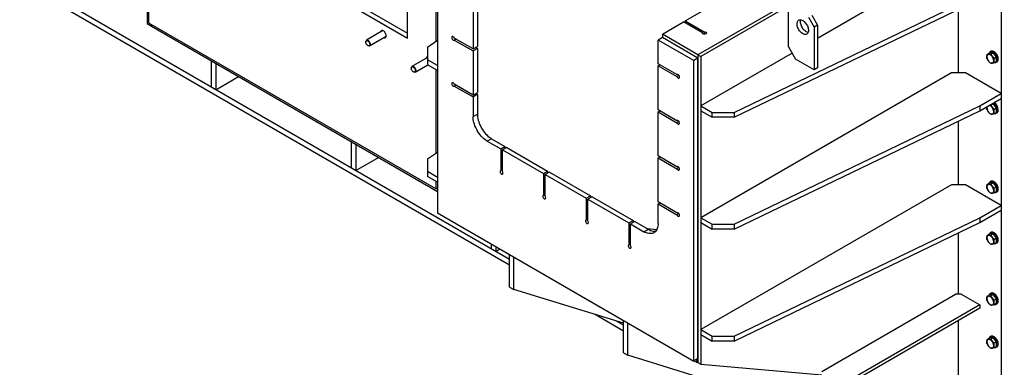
# Model space of a CAD drawing. Header units: millimetres. Extents: x 0 to 25230, y 0 to 17820.
# Tile 124 of 244: x 15580 to 18025, y 7881 to 8743. Entities that reach past the tile are written whole.
import ezdxf

# ---------------------------------------------------------------- set-up
doc = ezdxf.new("R2010")
doc.units = ezdxf.units.MM
doc.linetypes.add('SLD-Sólida', pattern=[0])
doc.layers.add('ATENÇÃO', color=1, linetype='SLD-Sólida')
doc.layers.add('REFERÊNCIAS', color=9, linetype='SLD-Sólida')
doc.styles.get("Standard").update_dxf_attribs({"font": 'CALIBRI.TTF'})
doc.dimstyles.new('SLDDIMSTYLE0', dxfattribs={"dimtxt": 0.18, "dimasz": 52.5, "dimexe": 0, "dimexo": 0.0625, "dimgap": 0, "dimtad": 0, "dimtih": 1, "dimtoh": 1, "dimdec": 0, "dimrnd": 1e-09, "dimzin": 0, "dimdsep": 46, "dimtxsty": 'Standard', "dimblk1": 'NONE', "dimblk2": 'NONE', "dimsah": 1, "dimcen": 0.09, "dimadec": 0, "dimazin": 0, "dimtfac": 52.5, "dimtdec": 0, "dimtofl": 0, "dimtmove": 0, "dimatfit": 3, "dimldrblk": 'NONE', "dimfxl": 0, "dimfrac": 2, "dimtolj": 1, "dimtzin": 0, "dimarcsym": 0})

# ---------------------------------------------------------------- blocks, each defined once
blk = doc.blocks.new('_None')

msp = doc.modelspace()

# ---------------------------------------------------------------- linework, layer by layer
at = {"layer": 'REFERÊNCIAS', "linetype": 'SLD-Sólida', "lineweight": 25, "ltscale": 30}
for p, q in [((16543.2, 8697.4), (16543.2, 9566.2)), ((16796.6, 8148.1), (14704.8, 9355.7)), ((16796.6, 8133.8), (14704.8, 9341.4)), ((15970.5, 9028), (16543.2, 8697.4)), ((15981.1, 9034.1), (16543.2, 8709.6)), ((17915, 9031.5), (17264.5, 8655.9)), ((17904.4, 9025.4), (17264.5, 8655.9)), ((15896.2, 9012.2), (15896.2, 8733.2)), ((15899.8, 9014.3), (15899.8, 8735.3)), ((16617.5, 9008.9), (16617.5, 8263.6)), ((17911.5, 9021.3), (17271.6, 8651.9)), ((18017.6, 8960.1), (18017.6, 7770.3)), ((16614, 8689.7), (16614, 8896.8)), ((17354.3, 8513.1), (17964.5, 8807)), ((16705.9, 8779.8), (16705.9, 8670.4)), ((16716.5, 8785.9), (16716.5, 8676.5)), ((17233, 8739.8), (17334.9, 8798.6)), ((17354.3, 8500.8), (17964.5, 8794.7)), ((17745.7, 8803.1), (17561.5, 8696.7)), ((17489.4, 8675.5), (17489.4, 8777.6)), ((17911.5, 8611), (17911.5, 8769.2)), ((17911.5, 8611), (17911.5, 8769.2)), ((15896.2, 8733.2), (15906.8, 8727.1)), ((15899.8, 8735.3), (16614, 8323)), ((15906.8, 8727.1), (15906.8, 8731.2)), ((15906.8, 8731.2), (15906.8, 8727.1)), ((17176.1, 8707), (17228.8, 8737.4)), ((17275.5, 8710.4), (17228.8, 8737.4)), ((17233, 8739.8), (17279.7, 8712.9)), ((17233, 8739.8), (17233, 8734.9)), ((17538.9, 8749), (17553, 8724.5)), ((17547.3, 8753.9), (17561.5, 8729.4)), ((15906.8, 8727.1), (16617.5, 8316.9)), ((16482.1, 8715.8), (16441, 8692)), ((17264.5, 8655.9), (17176.1, 8707)), ((17176.1, 8707), (17176.1, 8698.6)), ((17275.5, 8710.4), (17275.5, 8709.6)), ((17279.7, 8712.9), (17279.7, 8707.2)), ((17561.5, 8729.4), (17553, 8724.5)), ((17553, 8724.5), (17553, 8618.4)), ((17561.5, 8729.4), (17561.5, 8623.3)), ((16439.3, 8688.4), (16439.3, 8687.6)), ((16449, 8678.2), (16490.1, 8702)), ((16592.7, 8675), (16617.5, 8692.2)), ((16705.9, 8670.4), (16659.2, 8697.3)), ((16663.5, 8694.9), (16659.2, 8692.4)), ((16659.2, 8692.4), (16705.9, 8665.5)), ((17176.1, 8698.6), (17165.5, 8692.5)), ((17165.5, 8633.7), (17165.5, 8692.5)), ((17253.9, 8641.5), (17165.5, 8692.5)), ((17264.5, 8647.6), (17176.1, 8698.6)), ((16444.2, 8679), (16445, 8678.6)), ((16592.7, 8675), (16592.7, 8643.6)), ((16705.9, 8670.4), (16716.5, 8676.5)), ((16716.5, 8671.6), (16705.9, 8665.5)), ((16705.9, 8665.5), (16705.9, 8556.1)), ((16712.2, 8674.1), (16716.5, 8671.6)), ((16716.5, 8671.6), (16716.5, 8562.2)), ((17498.2, 8660.2), (17271.6, 8529.4)), ((17489.4, 8675.5), (17507, 8644.9)), ((17982.4, 8656.9), (17988.9, 8660.7)), ((17986.3, 8657.1), (17990.9, 8657.7)), ((17993.2, 8661), (17988.9, 8660.7)), ((17992.4, 8664.5), (17990.3, 8663.3)), ((17990.9, 8657.7), (17997.4, 8661.4)), ((17990.9, 8657.7), (17994.8, 8652.2)), ((17997.4, 8661.4), (17993.2, 8661)), ((18001.7, 8656.1), (17997.4, 8661.4)), ((16055.7, 8641.2), (16055.7, 8575.8)), ((16067, 8634.6), (16067, 8569.3)), ((16592.7, 8649), (16554.1, 8626.7)), ((16592.7, 8643.6), (16592.7, 8631.4)), ((16617.5, 8629.3), (16592.7, 8643.6)), ((17212.2, 8606.8), (17165.5, 8633.7)), ((17264.5, 8647.6), (17253.9, 8641.5)), ((17253.9, 7896.2), (17253.9, 8641.5)), ((17264.5, 8655.9), (17264.5, 8643.7)), ((17264.5, 8655.9), (17271.6, 8651.9)), ((17264.5, 8655.9), (17264.5, 7892.8)), ((17264.5, 7902.3), (17264.5, 8647.6)), ((17271.6, 8651.9), (17271.6, 7888.7)), ((17553, 8618.4), (17507, 8644.9)), ((17982.1, 8651), (17982.4, 8656.9)), ((17982.4, 8656.9), (17986.3, 8657.1)), ((17986.3, 8640.1), (17982.4, 8645.6)), ((17990.9, 8635), (17986.3, 8640.1)), ((17994.8, 8635.2), (17990.9, 8635)), ((17994.8, 8652.2), (17999.4, 8647.1)), ((17999.4, 8635.8), (17994.8, 8635.2)), ((17999.4, 8647.1), (17999.1, 8641.2)), ((17999.4, 8647.1), (18005.9, 8650.9)), ((17999.4, 8635.8), (18005.9, 8639.5)), ((18005.9, 8650.9), (18001.7, 8656.1)), ((18005.3, 8637.3), (18007.4, 8638.5)), ((18005.9, 8645.2), (18005.9, 8650.9)), ((18005.9, 8639.5), (18005.9, 8645.2)), ((16552.4, 8623.1), (16552.4, 8622.2)), ((16557.4, 8613.7), (16558.1, 8613.3)), ((16562.1, 8612.9), (16593.5, 8631)), ((16617.5, 8617.1), (16592.7, 8631.4)), ((16614, 8412.1), (16614, 8619.1)), ((17165.5, 8628.8), (17169.7, 8631.3)), ((17165.5, 8519.4), (17165.5, 8628.8)), ((17165.5, 8628.8), (17212.2, 8601.9)), ((17893.8, 8611), (17271.6, 8251.8)), ((17561.5, 8623.3), (17553, 8618.4)), ((17929.2, 8611), (17893.8, 8611)), ((18017.6, 8560), (17929.2, 8611)), ((16067, 8569.3), (16123.6, 8602)), ((17212.9, 8607.2), (17212.2, 8606.8)), ((17217.1, 8604.7), (17212.2, 8601.9)), ((16067, 8569.3), (16055.7, 8575.8)), ((16705.9, 8556.1), (16659.2, 8583)), ((16663.5, 8580.6), (16659.2, 8578.1)), ((16659.2, 8578.1), (16705.9, 8551.2)), ((16705.9, 8556.1), (16716.5, 8562.2)), ((16712.2, 8559.8), (16716.5, 8557.3)), ((17964.5, 8529.3), (18017.6, 8560)), ((18017.6, 8560), (18017.6, 8547.7)), ((16716.5, 8557.3), (16705.9, 8551.2)), ((16705.9, 8551.2), (16705.9, 8502.8)), ((16716.5, 8557.3), (16716.5, 8508.9)), ((17964.5, 8517.1), (18017.6, 8547.7)), ((17212.2, 8492.4), (17165.5, 8519.4)), ((17165.5, 8514.5), (17169.7, 8516.9)), ((17165.5, 8405.1), (17165.5, 8514.5)), ((17165.5, 8514.5), (17212.2, 8487.5)), ((17271.6, 8529.4), (17299.8, 8513.1)), ((17271.6, 8529.4), (17271.6, 8517.1)), ((17271.6, 8517.1), (17299.8, 8500.8)), ((17299.8, 8513.1), (17354.3, 8513.1)), ((17299.8, 8500.8), (17299.8, 8513.1)), ((17354.3, 8235.4), (17964.5, 8529.3)), ((17354.3, 8223.2), (17964.5, 8517.1)), ((17354.3, 8513.1), (17354.3, 8500.8)), ((17964.5, 8529.3), (17964.5, 8517.1)), ((17982.1, 8524.5), (17982.3, 8527.3)), ((17986.3, 8513.5), (17982.4, 8519)), ((17990.9, 8508.5), (17986.3, 8513.5)), ((17988.2, 8530.8), (17990.9, 8531.1)), ((17990.9, 8531.1), (17997.4, 8534.8)), ((17990.9, 8531.1), (17994.8, 8525.6)), ((17994.8, 8525.6), (17999.4, 8520.5)), ((17997.4, 8534.8), (17994.9, 8534.6)), ((18001.7, 8529.6), (17997.4, 8534.8)), ((17999.4, 8520.5), (17999.1, 8514.7)), ((17999.4, 8520.5), (18005.9, 8524.3)), ((17999.4, 8509.2), (18005.9, 8513)), ((18005.9, 8524.3), (18001.7, 8529.6)), ((18005.3, 8510.7), (18007.4, 8512)), ((18005.9, 8518.6), (18005.9, 8524.3)), ((18005.9, 8513), (18005.9, 8518.6)), ((16705.9, 8502.8), (16716.5, 8508.9)), ((17212.9, 8492.9), (17212.2, 8492.4)), ((17217.1, 8490.4), (17212.2, 8487.5)), ((17354.3, 8500.8), (17299.8, 8500.8)), ((17911.5, 8333.4), (17911.5, 8491.5)), ((17911.5, 8333.4), (17911.5, 8491.5)), ((17994.8, 8508.6), (17990.9, 8508.5)), ((17999.4, 8509.2), (17994.8, 8508.6)), ((16403.2, 8440.5), (16403.2, 8375.2)), ((16751.8, 8447.7), (16741.2, 8441.5)), ((16741.2, 8441.5), (16774.5, 8422.4)), ((16751.8, 8447.7), (16785.1, 8428.5)), ((16414.6, 8434), (16414.6, 8368.7)), ((16592.7, 8397.4), (16617.5, 8414.5)), ((16774.5, 8422.4), (16785.1, 8428.5)), ((16774.5, 8422.4), (16774.5, 8368.5)), ((16789.3, 8426), (16778.7, 8419.9)), ((16778.7, 8366), (16778.7, 8419.9)), ((16778.7, 8419.9), (16880.5, 8361.1)), ((16785.1, 8428.5), (16785.1, 8423.6)), ((16789.3, 8426), (16891.1, 8367.3)), ((16414.6, 8368.7), (16471.1, 8401.3)), ((16592.7, 8397.4), (16592.7, 8366)), ((17212.2, 8378.1), (17165.5, 8405.1)), ((17165.5, 8400.2), (17169.7, 8402.6)), ((17165.5, 8290.8), (17165.5, 8400.2)), ((17165.5, 8400.2), (17212.2, 8373.2)), ((16414.6, 8368.7), (16403.2, 8375.2)), ((16617.5, 8351.7), (16592.7, 8366)), ((16592.7, 8366), (16592.7, 8353.8)), ((16778.7, 8370.9), (16774.5, 8368.5)), ((16880.5, 8361.1), (16891.1, 8367.3)), ((16895.4, 8364.8), (16884.8, 8358.7)), ((16891.1, 8367.3), (16891.1, 8362.4)), ((16895.4, 8364.8), (16997.2, 8306)), ((17212.9, 8378.5), (17212.2, 8378.1)), ((17217.1, 8376.1), (17212.2, 8373.2)), ((16617.5, 8339.5), (16592.7, 8353.8)), ((16614, 8323), (16614, 8341.5)), ((16880.5, 8361.1), (16880.5, 8307.2)), ((16884.8, 8304.8), (16884.8, 8358.7)), ((16884.8, 8358.7), (16986.6, 8299.9)), ((17992.4, 8342), (17990.3, 8340.8)), ((16617.5, 8325), (16614, 8323)), ((17893.8, 8333.4), (17271.6, 7974.1)), ((17929.2, 8333.4), (17893.8, 8333.4)), ((18017.6, 8282.3), (17929.2, 8333.4)), ((17982.1, 8328.5), (17982.4, 8334.4)), ((17982.4, 8334.4), (17988.9, 8338.1)), ((17982.4, 8334.4), (17986.3, 8334.5)), ((17986.3, 8317.6), (17982.4, 8323.1)), ((17986.3, 8334.5), (17990.9, 8335.1)), ((17990.9, 8312.5), (17986.3, 8317.6)), ((17993.2, 8338.5), (17988.9, 8338.1)), ((17990.9, 8335.1), (17997.4, 8338.9)), ((17990.9, 8335.1), (17994.8, 8329.6)), ((17997.4, 8338.9), (17993.2, 8338.5)), ((17994.8, 8329.6), (17999.4, 8324.6)), ((18001.7, 8333.6), (17997.4, 8338.9)), ((17999.4, 8324.6), (17999.1, 8318.7)), ((17999.4, 8324.6), (18005.9, 8328.3)), ((17999.4, 8313.3), (18005.9, 8317)), ((18005.9, 8328.3), (18001.7, 8333.6)), ((18005.3, 8314.8), (18007.4, 8316)), ((18005.9, 8322.7), (18005.9, 8328.3)), ((18005.9, 8317), (18005.9, 8322.7)), ((16884.8, 8309.7), (16880.5, 8307.2)), ((16986.6, 8299.9), (16997.2, 8306)), ((16986.6, 8299.9), (16986.6, 8246)), ((17001.5, 8303.6), (16990.8, 8297.5)), ((16990.8, 8243.6), (16990.8, 8297.5)), ((16990.8, 8297.5), (17092.7, 8238.7)), ((16997.2, 8306), (16997.2, 8301.1)), ((17001.5, 8303.6), (17103.3, 8244.8)), ((17212.2, 8263.8), (17165.5, 8290.8)), ((17994.8, 8312.7), (17990.9, 8312.5)), ((17999.4, 8313.3), (17994.8, 8312.7)), ((17165.5, 8285.9), (17169.7, 8288.3)), ((17165.5, 8237.5), (17165.5, 8285.9)), ((17165.5, 8285.9), (17212.2, 8258.9)), ((17964.5, 8251.7), (18017.6, 8282.3)), ((17964.5, 8239.5), (18017.6, 8270.1)), ((18017.6, 8282.3), (18017.6, 8270.1)), ((16617.5, 8263.6), (17253.9, 7896.2)), ((16990.8, 8248.5), (16986.6, 8246)), ((17092.7, 8238.7), (17103.3, 8244.8)), ((17107.5, 8242.3), (17096.9, 8236.2)), ((17103.3, 8244.8), (17103.3, 8239.9)), ((17107.5, 8242.3), (17140.8, 8223.2)), ((17212.9, 8264.2), (17212.2, 8263.8)), ((17217.1, 8261.8), (17212.2, 8258.9)), ((17271.6, 8251.8), (17299.8, 8235.4)), ((17271.6, 8251.8), (17271.6, 8239.5)), ((17354.3, 7957.8), (17964.5, 8251.7)), ((17964.5, 8251.7), (17964.5, 8239.5)), ((17092.7, 8238.7), (17092.7, 8184.8)), ((17096.9, 8182.3), (17096.9, 8236.2)), ((17096.9, 8236.2), (17130.1, 8217)), ((17130.1, 8217), (17140.8, 8223.2)), ((17162.1, 8221.9), (17139.4, 8223.9)), ((17271.6, 8239.5), (17299.8, 8223.2)), ((17299.8, 8235.4), (17354.3, 8235.4)), ((17299.8, 8223.2), (17299.8, 8235.4)), ((17354.3, 8223.2), (17299.8, 8223.2)), ((17354.3, 7945.6), (17964.5, 8239.5)), ((17354.3, 8235.4), (17354.3, 8223.2)), ((17911.5, 8061.9), (17911.5, 8213.9)), ((17911.5, 8061.9), (17911.5, 8213.9)), ((17982.1, 8201.9), (17982.4, 8207.8)), ((17982.4, 8207.8), (17988.9, 8211.6)), ((17982.4, 8207.8), (17986.3, 8208)), ((17986.3, 8191), (17982.4, 8196.5)), ((17986.3, 8208), (17990.9, 8208.6)), ((17993.2, 8211.9), (17988.9, 8211.6)), ((17992.4, 8215.4), (17990.3, 8214.2)), ((17990.9, 8208.6), (17997.4, 8212.3)), ((17990.9, 8208.6), (17994.8, 8203.1)), ((17997.4, 8212.3), (17993.2, 8211.9)), ((17994.8, 8203.1), (17999.4, 8198)), ((18001.7, 8207), (17997.4, 8212.3)), ((17999.4, 8198), (17999.1, 8192.1)), ((17999.4, 8198), (18005.9, 8201.8)), ((18005.9, 8201.8), (18001.7, 8207)), ((18005.9, 8196.1), (18005.9, 8201.8)), ((18005.9, 8190.4), (18005.9, 8196.1)), ((16750.8, 8186.7), (16750.8, 8174.6)), ((16762.1, 8168), (16750.8, 8174.6)), ((16762.1, 8180.1), (16762.1, 8168)), ((16762.1, 8168), (16772.6, 8174.1)), ((17096.9, 8187.2), (17092.7, 8184.8)), ((17990.9, 8185.9), (17986.3, 8191)), ((17994.8, 8186.1), (17990.9, 8185.9)), ((17999.4, 8186.7), (17994.8, 8186.1)), ((17999.4, 8186.7), (18005.9, 8190.4)), ((18005.3, 8188.2), (18007.4, 8189.4)), ((16796.6, 8079.8), (16796.6, 8160.2)), ((16807.2, 8073.7), (16807.2, 8154.1)), ((16796.6, 8079.8), (16807.2, 8073.7)), ((17079.4, 7989.9), (16807.2, 8073.7)), ((17572.1, 7870), (17904.4, 8061.9)), ((17918.6, 8061.9), (17904.4, 8061.9)), ((17918.6, 8061.9), (17964.5, 8035.3)), ((17982.1, 8050.9), (17982.4, 8056.7)), ((17982.4, 8056.7), (17988.9, 8060.5)), ((17982.4, 8056.7), (17986.3, 8056.9)), ((17986.3, 8056.9), (17990.9, 8057.5)), ((17993.2, 8060.9), (17988.9, 8060.5)), ((17992.4, 8064.4), (17990.3, 8063.1)), ((17990.9, 8057.5), (17997.4, 8061.3)), ((17990.9, 8057.5), (17994.8, 8052)), ((17997.4, 8061.3), (17993.2, 8060.9)), ((17994.8, 8052), (17999.4, 8046.9)), ((18001.7, 8056), (17997.4, 8061.3)), ((17999.4, 8046.9), (17999.1, 8041.1)), ((17999.4, 8046.9), (18005.9, 8050.7)), ((18005.9, 8050.7), (18001.7, 8056)), ((18005.9, 8045), (18005.9, 8050.7)), ((17964.5, 8035.3), (17649.9, 7853.7)), ((17964.5, 8027.2), (17649.9, 7845.5)), ((17964.5, 8035.3), (17964.5, 8027.2)), ((17986.3, 8040), (17982.4, 8045.4)), ((17990.9, 8034.9), (17986.3, 8040)), ((17994.8, 8035.1), (17990.9, 8034.9)), ((17999.4, 8035.6), (17994.8, 8035.1)), ((17999.4, 8035.6), (18005.9, 8039.4)), ((18005.3, 8037.2), (18007.4, 8038.4)), ((18005.9, 8039.4), (18005.9, 8045)), ((17079.4, 7970.6), (17007.6, 8012)), ((17079.4, 7984.8), (17060.7, 7995.7)), ((17079.4, 7916.6), (17079.4, 7996.9)), ((17090, 7910.4), (17090, 7990.8)), ((17271.6, 7974.1), (17299.8, 7957.8)), ((17271.6, 7974.1), (17271.6, 7961.9)), ((17911.5, 7831.5), (17911.5, 7996.5)), ((17911.5, 7831.5), (17911.5, 7996.5)), ((17271.6, 7961.9), (17299.8, 7945.6)), ((17299.8, 7957.8), (17354.3, 7957.8)), ((17299.8, 7945.6), (17299.8, 7957.8)), ((17354.3, 7957.8), (17354.3, 7945.6)), ((17982.1, 7944), (17982.4, 7949.9)), ((17982.4, 7949.9), (17988.9, 7953.6)), ((17982.4, 7949.9), (17986.3, 7950.1)), ((17986.3, 7950.1), (17990.9, 7950.7)), ((17993.2, 7954), (17988.9, 7953.6)), ((17992.4, 7957.5), (17990.3, 7956.3)), ((17990.9, 7950.7), (17997.4, 7954.4)), ((17990.9, 7950.7), (17994.8, 7945.2)), ((17997.4, 7954.4), (17993.2, 7954)), ((18001.7, 7949.1), (17997.4, 7954.4)), ((18005.9, 7943.8), (18001.7, 7949.1)), ((17354.3, 7945.6), (17299.8, 7945.6)), ((17986.3, 7933.1), (17982.4, 7938.6)), ((17990.9, 7928), (17986.3, 7933.1)), ((17994.8, 7928.2), (17990.9, 7928)), ((17994.8, 7945.2), (17999.4, 7940.1)), ((17999.4, 7928.8), (17994.8, 7928.2)), ((17999.4, 7940.1), (17999.1, 7934.2)), ((17999.4, 7940.1), (18005.9, 7943.8)), ((17999.4, 7928.8), (18005.9, 7932.5)), ((18005.3, 7930.3), (18007.4, 7931.5)), ((18005.9, 7938.2), (18005.9, 7943.8)), ((18005.9, 7932.5), (18005.9, 7938.2)), ((17079.4, 7916.6), (17090, 7910.4)), ((17733, 7712.5), (17090, 7910.4)), ((17264.5, 7902.3), (17253.9, 7896.2)), ((17260.8, 7893.2), (17264.4, 7902.3)), ((17264.4, 7902.3), (17264.5, 7902.3)), ((17254.7, 7896.7), (17260.8, 7893.2)), ((17260.8, 7893.2), (17264.5, 7892.8)), ((17264.5, 7892.8), (17271.6, 7888.7)), ((17271.6, 7888.7), (17572.1, 7861.9))]:
    msp.add_line(p, q, dxfattribs=at)
at = {"layer": 'REFERÊNCIAS', "linetype": 'SLD-Sólida', "lineweight": 25, "ltscale": 30, "flags": 128}
for points in [[(17524.7, 8740.8), (17526.6, 8739.6), (17528.4, 8738.1), (17530.2, 8736.4), (17531.9, 8734.4), (17533.5, 8732.3), (17534.9, 8730), (17536.1, 8727.6), (17537.1, 8725.2), (17537.9, 8722.8), (17538.5, 8720.4), (17538.8, 8718), (17538.8, 8715.8), (17538.7, 8713.7), (17538.2, 8711.9), (17537.5, 8710.2), (17536.6, 8708.8), (17535.5, 8707.7), (17534.2, 8706.9), (17532.7, 8706.4), (17531.1, 8706.3), (17529.3, 8706.4), (17527.5, 8706.9), (17525.7, 8707.7), (17523.8, 8708.8), (17521.9, 8710.1), (17520.1, 8711.8), (17518.3, 8713.6), (17516.7, 8715.7), (17515.2, 8717.9), (17513.9, 8720.2), (17512.8, 8722.6), (17511.9, 8725), (17511.2, 8727.5), (17510.8, 8729.9), (17510.6, 8732.1), (17510.6, 8734.3), (17511, 8736.2), (17511.5, 8738), (17512.3, 8739.5), (17513.3, 8740.8), (17514.5, 8741.7), (17515.9, 8742.4), (17517.5, 8742.7), (17519.2, 8742.7), (17521, 8742.4), (17522.8, 8741.8), (17524.7, 8740.8)], [(17538, 8711.3), (17537.8, 8711.3), (17536, 8711.8), (17534.1, 8712.6), (17532.3, 8713.7), (17530.4, 8715), (17528.6, 8716.7), (17526.8, 8718.5), (17525.2, 8720.6), (17523.7, 8722.8), (17522.4, 8725.1), (17521.3, 8727.5), (17520.4, 8729.9), (17519.7, 8732.4), (17519.2, 8734.7), (17519.1, 8737), (17519.1, 8739.2), (17519.4, 8741.1), (17519.9, 8742.7)], [(16484.1, 8698.5), (16484.1, 8698.5), (16485.5, 8698.1), (16486.7, 8698), (16487.8, 8698.3), (16488.7, 8698.9), (16489.4, 8699.8), (16489.9, 8700.9), (16490.2, 8702.3), (16490.2, 8703.9), (16489.9, 8705.5), (16489.4, 8707.3), (16488.7, 8709), (16487.8, 8710.7), (16486.7, 8712.2), (16485.5, 8713.5), (16484.1, 8714.7), (16482.8, 8715.5), (16481.5, 8716.1), (16480.2, 8716.3), (16479, 8716.2), (16478, 8715.7), (16477.2, 8715), (16476.6, 8714), (16476.2, 8712.7), (16476.1, 8712.3)], [(17279.7, 8712.9), (17281.1, 8712.9), (17282.4, 8712.7), (17283.6, 8712.3), (17284.5, 8711.7), (17285.1, 8711), (17285.4, 8710.2), (17285.3, 8709.4), (17284.8, 8708.6), (17283.9, 8708), (17282.8, 8707.5), (17281.5, 8707.2), (17280.2, 8707.1), (17278.8, 8707.3), (17277.6, 8707.7), (17276.6, 8708.2), (17275.8, 8708.9), (17275.5, 8709.6), (17275.5, 8710.4)], [(16441.8, 8691.1), (16442.8, 8691), (16443.9, 8690.6), (16445, 8689.9), (16446.1, 8689), (16447, 8687.8), (16447.9, 8686.5), (16448.5, 8685.1), (16449, 8683.7), (16449.2, 8682.3), (16449.1, 8681), (16448.9, 8680), (16448.3, 8679.1), (16447.6, 8678.6), (16446.7, 8678.3), (16445.7, 8678.4), (16444.6, 8678.8), (16443.5, 8679.5), (16442.4, 8680.4), (16441.5, 8681.6), (16440.6, 8682.9), (16440, 8684.3), (16439.5, 8685.7), (16439.3, 8687.1), (16439.4, 8688.4), (16439.6, 8689.4), (16440.2, 8690.3), (16440.9, 8690.8), (16441.8, 8691.1)], [(16442.1, 8692.4), (16443.2, 8692.3), (16444.4, 8691.9), (16445.7, 8691.2), (16446.9, 8690.2), (16448, 8688.9), (16448.9, 8687.5), (16449.7, 8685.9), (16450.2, 8684.4), (16450.6, 8682.8), (16450.6, 8681.4), (16450.4, 8680.1), (16449.9, 8679.1), (16449.2, 8678.3), (16448.3, 8677.9), (16447.2, 8677.8), (16446.1, 8678.1), (16445, 8678.6)], [(16659.2, 8697.3), (16658.5, 8698.5), (16657.7, 8699.6), (16656.7, 8700.4), (16655.7, 8700.9), (16654.8, 8701.1), (16654, 8700.9), (16653.4, 8700.4), (16653, 8699.6), (16652.8, 8698.6), (16653, 8697.4), (16653.4, 8696.1), (16654, 8694.9), (16654.8, 8693.8), (16655.7, 8692.9), (16656.7, 8692.3), (16657.7, 8692), (16658.5, 8692), (16659.2, 8692.4)], [(18008.4, 8644.2), (18008.2, 8646.1), (18007.9, 8648.2), (18007.3, 8650.2), (18006.4, 8652.3), (18005.4, 8654.4), (18004.2, 8656.3), (18002.8, 8658.1), (18001.3, 8659.8), (17999.8, 8661.2), (17998.2, 8662.3), (17996.5, 8663.2), (17995, 8663.7), (17993.4, 8664), (17992, 8663.9), (17990.7, 8663.5), (17989.6, 8662.8), (17988.6, 8661.8), (17987.9, 8660.6), (17987.7, 8659.9)], [(17992.3, 8661), (17993.5, 8661.2), (17994.9, 8661.2)], [(18010.5, 8645.4), (18010.4, 8647.3), (18010, 8649.4), (18009.4, 8651.5), (18008.6, 8653.6), (18007.5, 8655.6), (18006.3, 8657.6), (18005, 8659.4), (18003.5, 8661), (18001.9, 8662.4), (18000.3, 8663.5), (17998.7, 8664.4), (17997.1, 8665), (17995.5, 8665.2), (17994.1, 8665.1), (17992.8, 8664.7), (17992.4, 8664.5)], [(17986.3, 8657.1), (17985.4, 8656.9), (17984.6, 8656.5), (17983.8, 8656), (17983.2, 8655.3), (17982.7, 8654.4), (17982.4, 8653.4), (17982.2, 8652.3), (17982.1, 8651)], [(17994.8, 8652.2), (17993.8, 8653.3), (17992.8, 8654.3), (17991.7, 8655.2), (17990.6, 8655.9), (17989.5, 8656.5), (17988.4, 8656.9), (17987.3, 8657.1), (17986.3, 8657.1)], [(17986.3, 8640.1), (17987.3, 8639), (17988.4, 8637.9), (17989.5, 8637.1), (17990.6, 8636.3), (17991.7, 8635.8), (17992.8, 8635.4), (17993.8, 8635.2), (17994.8, 8635.2)], [(17994.8, 8635.2), (17995.7, 8635.4), (17996.6, 8635.8), (17997.3, 8636.3), (17997.9, 8637), (17998.4, 8637.9), (17998.8, 8638.9), (17999, 8640), (17999.1, 8641.2)], [(18001.1, 8636.8), (18001.3, 8636.7), (18002.8, 8636.6), (18004.2, 8636.8), (18005.4, 8637.4), (18006.4, 8638.2), (18007.3, 8639.4), (18007.9, 8640.8), (18008.2, 8642.4), (18008.4, 8644.2)], [(18007.4, 8638.5), (18007.5, 8638.6), (18008.6, 8639.5), (18009.4, 8640.6), (18010, 8642), (18010.4, 8643.6), (18010.5, 8645.4)], [(16554.9, 8625.8), (16555.9, 8625.7), (16557, 8625.3), (16558.1, 8624.6), (16559.2, 8623.7), (16560.2, 8622.5), (16561, 8621.2), (16561.7, 8619.8), (16562.1, 8618.3), (16562.3, 8617), (16562.3, 8615.7), (16562, 8614.6), (16561.5, 8613.8), (16560.8, 8613.3), (16559.9, 8613), (16558.8, 8613.1), (16557.8, 8613.5), (16556.6, 8614.2), (16555.6, 8615.1), (16554.6, 8616.3), (16553.8, 8617.6), (16553.1, 8619), (16552.7, 8620.4), (16552.5, 8621.8), (16552.5, 8623.1), (16552.8, 8624.1), (16553.3, 8625), (16554, 8625.5), (16554.9, 8625.8)], [(16555.3, 8627.1), (16556.4, 8627), (16557.6, 8626.6), (16558.8, 8625.9), (16560, 8624.9), (16561.1, 8623.6), (16562.1, 8622.2), (16562.8, 8620.6), (16563.4, 8619), (16563.7, 8617.5), (16563.7, 8616.1), (16563.5, 8614.8), (16563, 8613.8), (16562.3, 8613), (16561.4, 8612.6), (16560.4, 8612.5), (16559.2, 8612.7), (16558.1, 8613.3)], [(16659.2, 8583), (16658.5, 8584.2), (16657.7, 8585.3), (16656.7, 8586.1), (16655.7, 8586.6), (16654.8, 8586.8), (16654, 8586.6), (16653.4, 8586.1), (16653, 8585.3), (16652.8, 8584.3), (16653, 8583.1), (16653.4, 8581.8), (16654, 8580.6), (16654.8, 8579.5), (16655.7, 8578.6), (16656.7, 8578), (16657.7, 8577.7), (16658.5, 8577.7), (16659.2, 8578.1)], [(17212.2, 8601.9), (17212.9, 8600.7), (17213.7, 8599.6), (17214.7, 8598.8), (17215.6, 8598.3), (17216.6, 8598.1), (17217.4, 8598.3), (17218, 8598.8), (17218.4, 8599.6), (17218.5, 8600.6), (17218.4, 8601.8), (17218, 8603.1), (17217.4, 8604.3), (17216.6, 8605.4), (17215.6, 8606.3), (17214.7, 8606.9), (17213.7, 8607.2), (17212.9, 8607.2), (17212.2, 8606.8)], [(17986.3, 8513.5), (17987.3, 8512.4), (17988.4, 8511.4), (17989.5, 8510.5), (17990.6, 8509.8), (17991.7, 8509.2), (17992.8, 8508.8), (17993.8, 8508.7), (17994.8, 8508.6)], [(17994.8, 8508.6), (17995.7, 8508.8), (17996.6, 8509.2), (17997.3, 8509.7), (17997.9, 8510.4), (17998.4, 8511.3), (17998.8, 8512.3), (17999, 8513.4), (17999.1, 8514.7)], [(18001.1, 8510.2), (18001.3, 8510.1), (18002.8, 8510.1), (18004.2, 8510.3), (18005.4, 8510.8), (18006.4, 8511.7), (18007.3, 8512.8), (18007.9, 8514.2), (18008.2, 8515.8), (18008.4, 8517.6)], [(18007.4, 8512), (18007.5, 8512.1), (18008.6, 8512.9), (18009.4, 8514), (18010, 8515.4), (18010.4, 8517), (18010.5, 8518.8)], [(16741.2, 8441.5), (16738.2, 8443.5), (16735.1, 8445.7), (16732.1, 8448.2), (16729.1, 8451), (16726.3, 8454), (16723.6, 8457.2), (16721, 8460.6), (16718.5, 8464.2), (16716.2, 8467.9), (16714.2, 8471.8), (16712.3, 8475.7), (16710.6, 8479.6), (16709.2, 8483.6), (16708, 8487.6), (16707.1, 8491.5), (16706.4, 8495.4), (16706, 8499.1), (16705.9, 8502.8)], [(16716.5, 8508.9), (16716.6, 8505.3), (16717, 8501.5), (16717.7, 8497.6), (16718.6, 8493.7), (16719.8, 8489.7), (16721.2, 8485.8), (16722.9, 8481.8), (16724.8, 8477.9), (16726.8, 8474.1), (16729.1, 8470.3), (16731.6, 8466.8), (16734.2, 8463.3), (16736.9, 8460.1), (16739.7, 8457.1), (16742.7, 8454.3), (16745.7, 8451.8), (16748.8, 8449.6), (16751.8, 8447.7)], [(17212.2, 8487.5), (17212.9, 8486.3), (17213.7, 8485.3), (17214.7, 8484.5), (17215.6, 8484), (17216.6, 8483.8), (17217.4, 8484), (17218, 8484.5), (17218.4, 8485.3), (17218.5, 8486.3), (17218.4, 8487.5), (17218, 8488.8), (17217.4, 8490), (17216.6, 8491.1), (17215.6, 8492), (17214.7, 8492.6), (17213.7, 8492.9), (17212.9, 8492.8), (17212.2, 8492.4)], [(16774.5, 8368.5), (16773.8, 8368.1), (16773.3, 8367.4), (16773.1, 8366.4), (16773.1, 8365.2), (16773.4, 8364), (16774, 8362.7), (16774.7, 8361.6), (16775.6, 8360.6), (16776.6, 8359.9), (16777.6, 8359.5), (16778.5, 8359.4), (16779.2, 8359.7), (16779.8, 8360.3), (16780.1, 8361.2), (16780.1, 8362.3), (16779.9, 8363.6), (16779.4, 8364.8), (16778.7, 8366)], [(17212.2, 8373.2), (17212.9, 8372), (17213.7, 8371), (17214.7, 8370.2), (17215.6, 8369.7), (17216.6, 8369.5), (17217.4, 8369.7), (17218, 8370.2), (17218.4, 8371), (17218.5, 8372), (17218.4, 8373.2), (17218, 8374.5), (17217.4, 8375.7), (17216.6, 8376.8), (17215.6, 8377.7), (17214.7, 8378.3), (17213.7, 8378.6), (17212.9, 8378.5), (17212.2, 8378.1)], [(18008.4, 8321.6), (18008.2, 8323.6), (18007.9, 8325.6), (18007.3, 8327.7), (18006.4, 8329.8), (18005.4, 8331.8), (18004.2, 8333.8), (18002.8, 8335.6), (18001.3, 8337.2), (17999.8, 8338.6), (17998.2, 8339.8), (17996.5, 8340.6), (17995, 8341.2), (17993.4, 8341.4), (17992, 8341.4), (17990.7, 8341), (17989.6, 8340.3), (17988.6, 8339.3), (17987.9, 8338), (17987.7, 8337.4)], [(18010.5, 8322.9), (18010.4, 8324.8), (18010, 8326.8), (18009.4, 8328.9), (18008.6, 8331), (18007.5, 8333.1), (18006.3, 8335), (18005, 8336.8), (18003.5, 8338.4), (18001.9, 8339.8), (18000.3, 8341), (17998.7, 8341.9), (17997.1, 8342.4), (17995.5, 8342.7), (17994.1, 8342.6), (17992.8, 8342.2), (17992.4, 8342)], [(17986.3, 8334.5), (17985.4, 8334.4), (17984.6, 8334), (17983.8, 8333.5), (17983.2, 8332.8), (17982.7, 8331.9), (17982.4, 8330.9), (17982.2, 8329.7), (17982.1, 8328.5)], [(17994.8, 8329.6), (17993.8, 8330.8), (17992.8, 8331.8), (17991.7, 8332.7), (17990.6, 8333.4), (17989.5, 8334), (17988.4, 8334.3), (17987.3, 8334.5), (17986.3, 8334.5)], [(17986.3, 8317.6), (17987.3, 8316.4), (17988.4, 8315.4), (17989.5, 8314.5), (17990.6, 8313.8), (17991.7, 8313.3), (17992.8, 8312.9), (17993.8, 8312.7), (17994.8, 8312.7)], [(17992.3, 8338.4), (17993.5, 8338.7), (17994.9, 8338.6)], [(17994.8, 8312.7), (17995.7, 8312.9), (17996.6, 8313.2), (17997.3, 8313.8), (17997.9, 8314.5), (17998.4, 8315.3), (17998.8, 8316.3), (17999, 8317.5), (17999.1, 8318.7)], [(18001.1, 8314.2), (18001.3, 8314.2), (18002.8, 8314.1), (18004.2, 8314.3), (18005.4, 8314.9), (18006.4, 8315.7), (18007.3, 8316.8), (18007.9, 8318.2), (18008.2, 8319.8), (18008.4, 8321.6)], [(18007.4, 8316), (18007.5, 8316.1), (18008.6, 8316.9), (18009.4, 8318.1), (18010, 8319.5), (18010.4, 8321.1), (18010.5, 8322.9)], [(16880.5, 8307.2), (16879.8, 8306.8), (16879.4, 8306.1), (16879.1, 8305.2), (16879.2, 8304), (16879.5, 8302.8), (16880, 8301.5), (16880.8, 8300.4), (16881.7, 8299.4), (16882.7, 8298.7), (16883.6, 8298.3), (16884.5, 8298.2), (16885.3, 8298.5), (16885.8, 8299.1), (16886.1, 8300), (16886.2, 8301.1), (16886, 8302.3), (16885.5, 8303.6), (16884.8, 8304.8)], [(16986.6, 8246), (16985.9, 8245.6), (16985.4, 8244.9), (16985.2, 8243.9), (16985.2, 8242.8), (16985.6, 8241.5), (16986.1, 8240.3), (16986.9, 8239.1), (16987.8, 8238.2), (16988.7, 8237.4), (16989.7, 8237), (16990.6, 8237), (16991.3, 8237.3), (16991.9, 8237.9), (16992.2, 8238.8), (16992.2, 8239.9), (16992, 8241.1), (16991.5, 8242.4), (16990.8, 8243.6)], [(17212.2, 8258.9), (17212.9, 8257.7), (17213.7, 8256.7), (17214.7, 8255.9), (17215.6, 8255.3), (17216.6, 8255.2), (17217.4, 8255.3), (17218, 8255.8), (17218.4, 8256.6), (17218.5, 8257.7), (17218.4, 8258.9), (17218, 8260.1), (17217.4, 8261.4), (17216.6, 8262.5), (17215.6, 8263.4), (17214.7, 8264), (17213.7, 8264.3), (17212.9, 8264.2), (17212.2, 8263.8)], [(17165.5, 8237.5), (17165.4, 8234), (17165, 8230.7), (17164.3, 8227.6), (17163.4, 8224.7), (17162.2, 8222.1), (17160.8, 8219.8), (17159.1, 8217.7), (17157.2, 8216), (17155.1, 8214.6), (17152.9, 8213.5), (17150.4, 8212.7), (17147.8, 8212.3), (17145.1, 8212.2), (17142.2, 8212.5), (17139.3, 8213.1), (17136.3, 8214.1), (17133.2, 8215.4), (17130.1, 8217)], [(17140.8, 8223.2), (17143.8, 8221.5), (17146.9, 8220.2), (17149.9, 8219.3), (17152.8, 8218.6), (17155.7, 8218.4), (17158.4, 8218.4), (17159.9, 8218.6)], [(17986.3, 8208), (17985.4, 8207.8), (17984.6, 8207.4), (17983.8, 8206.9), (17983.2, 8206.2), (17982.7, 8205.3), (17982.4, 8204.3), (17982.2, 8203.2), (17982.1, 8201.9)], [(17994.8, 8203.1), (17993.8, 8204.2), (17992.8, 8205.2), (17991.7, 8206.1), (17990.6, 8206.8), (17989.5, 8207.4), (17988.4, 8207.8), (17987.3, 8208), (17986.3, 8208)], [(18008.4, 8195.1), (18008.2, 8197), (18007.9, 8199.1), (18007.3, 8201.2), (18006.4, 8203.2), (18005.4, 8205.3), (18004.2, 8207.2), (18002.8, 8209), (18001.3, 8210.7), (17999.8, 8212.1), (17998.2, 8213.2), (17996.5, 8214.1), (17995, 8214.6), (17993.4, 8214.9), (17992, 8214.8), (17990.7, 8214.4), (17989.6, 8213.7), (17988.6, 8212.7), (17987.9, 8211.5), (17987.7, 8210.8)], [(17992.3, 8211.9), (17993.5, 8212.1), (17994.8, 8212.1)], [(18010.5, 8196.3), (18010.4, 8198.2), (18010, 8200.3), (18009.4, 8202.4), (18008.6, 8204.5), (18007.5, 8206.5), (18006.3, 8208.5), (18005, 8210.3), (18003.5, 8211.9), (18001.9, 8213.3), (18000.3, 8214.4), (17998.7, 8215.3), (17997.1, 8215.9), (17995.5, 8216.1), (17994.1, 8216), (17992.8, 8215.6), (17992.4, 8215.4)], [(18001.1, 8187.7), (18001.3, 8187.6), (18002.8, 8187.5), (18004.2, 8187.7), (18005.4, 8188.3), (18006.4, 8189.1), (18007.3, 8190.3), (18007.9, 8191.7), (18008.2, 8193.3), (18008.4, 8195.1)], [(18007.4, 8189.4), (18007.5, 8189.5), (18008.6, 8190.4), (18009.4, 8191.5), (18010, 8192.9), (18010.4, 8194.5), (18010.5, 8196.3)], [(17092.7, 8184.8), (17092, 8184.4), (17091.5, 8183.7), (17091.3, 8182.7), (17091.3, 8181.6), (17091.6, 8180.3), (17092.2, 8179.1), (17092.9, 8177.9), (17093.8, 8176.9), (17094.8, 8176.2), (17095.8, 8175.8), (17096.7, 8175.7), (17097.4, 8176), (17098, 8176.6), (17098.3, 8177.5), (17098.3, 8178.6), (17098.1, 8179.9), (17097.6, 8181.1), (17096.9, 8182.3)], [(17986.3, 8191), (17987.3, 8189.9), (17988.4, 8188.9), (17989.5, 8188), (17990.6, 8187.2), (17991.7, 8186.7), (17992.8, 8186.3), (17993.8, 8186.1), (17994.8, 8186.1)], [(17994.8, 8186.1), (17995.7, 8186.3), (17996.6, 8186.7), (17997.3, 8187.2), (17997.9, 8187.9), (17998.4, 8188.8), (17998.8, 8189.8), (17999, 8190.9), (17999.1, 8192.1)], [(17986.3, 8056.9), (17985.4, 8056.7), (17984.6, 8056.4), (17983.8, 8055.8), (17983.2, 8055.1), (17982.7, 8054.3), (17982.4, 8053.3), (17982.2, 8052.1), (17982.1, 8050.9)], [(17994.8, 8052), (17993.8, 8053.2), (17992.8, 8054.2), (17991.7, 8055.1), (17990.6, 8055.8), (17989.5, 8056.3), (17988.4, 8056.7), (17987.3, 8056.9), (17986.3, 8056.9)], [(18008.4, 8044), (18008.2, 8046), (18007.9, 8048), (18007.3, 8050.1), (18006.4, 8052.2), (18005.4, 8054.2), (18004.2, 8056.2), (18002.8, 8058), (18001.3, 8059.6), (17999.8, 8061), (17998.2, 8062.1), (17996.5, 8063), (17995, 8063.6), (17993.4, 8063.8), (17992, 8063.8), (17990.7, 8063.4), (17989.6, 8062.7), (17988.6, 8061.7), (17987.9, 8060.4), (17987.7, 8059.8)], [(17992.3, 8060.8), (17993.5, 8061.1), (17994.9, 8061)], [(18010.5, 8045.2), (18010.4, 8047.2), (18010, 8049.2), (18009.4, 8051.3), (18008.6, 8053.4), (18007.5, 8055.4), (18006.3, 8057.4), (18005, 8059.2), (18003.5, 8060.8), (18001.9, 8062.2), (18000.3, 8063.4), (17998.7, 8064.2), (17997.1, 8064.8), (17995.5, 8065), (17994.1, 8065), (17992.8, 8064.6), (17992.4, 8064.4)], [(17986.3, 8040), (17987.3, 8038.8), (17988.4, 8037.8), (17989.5, 8036.9), (17990.6, 8036.2), (17991.7, 8035.6), (17992.8, 8035.3), (17993.8, 8035.1), (17994.8, 8035.1)], [(17994.8, 8035.1), (17995.7, 8035.2), (17996.6, 8035.6), (17997.3, 8036.1), (17997.9, 8036.8), (17998.4, 8037.7), (17998.8, 8038.7), (17999, 8039.9), (17999.1, 8041.1)], [(18001.1, 8036.6), (18001.3, 8036.5), (18002.8, 8036.5), (18004.2, 8036.7), (18005.4, 8037.2), (18006.4, 8038.1), (18007.3, 8039.2), (18007.9, 8040.6), (18008.2, 8042.2), (18008.4, 8044)], [(18007.4, 8038.4), (18007.5, 8038.5), (18008.6, 8039.3), (18009.4, 8040.4), (18010, 8041.8), (18010.4, 8043.4), (18010.5, 8045.2)], [(17986.3, 7950.1), (17985.4, 7949.9), (17984.6, 7949.5), (17983.8, 7949), (17983.2, 7948.3), (17982.7, 7947.4), (17982.4, 7946.4), (17982.2, 7945.3), (17982.1, 7944)], [(17994.8, 7945.2), (17993.8, 7946.3), (17992.8, 7947.3), (17991.7, 7948.2), (17990.6, 7948.9), (17989.5, 7949.5), (17988.4, 7949.9), (17987.3, 7950.1), (17986.3, 7950.1)], [(18008.4, 7937.2), (18008.2, 7939.1), (18007.9, 7941.1), (18007.3, 7943.2), (18006.4, 7945.3), (18005.4, 7947.4), (18004.2, 7949.3), (18002.8, 7951.1), (18001.3, 7952.7), (17999.8, 7954.1), (17998.2, 7955.3), (17996.5, 7956.2), (17995, 7956.7), (17993.4, 7957), (17992, 7956.9), (17990.7, 7956.5), (17989.6, 7955.8), (17988.6, 7954.8), (17987.9, 7953.5), (17987.7, 7952.9)], [(17992.3, 7953.9), (17993.5, 7954.2), (17994.9, 7954.2)], [(18010.5, 7938.4), (18010.4, 7940.3), (18010, 7942.4), (18009.4, 7944.5), (18008.6, 7946.6), (18007.5, 7948.6), (18006.3, 7950.5), (18005, 7952.3), (18003.5, 7954), (18001.9, 7955.4), (18000.3, 7956.5), (17998.7, 7957.4), (17997.1, 7957.9), (17995.5, 7958.2), (17994.1, 7958.1), (17992.8, 7957.7), (17992.4, 7957.5)], [(17986.3, 7933.1), (17987.3, 7932), (17988.4, 7930.9), (17989.5, 7930.1), (17990.6, 7929.3), (17991.7, 7928.8), (17992.8, 7928.4), (17993.8, 7928.2), (17994.8, 7928.2)], [(17994.8, 7928.2), (17995.7, 7928.4), (17996.6, 7928.7), (17997.3, 7929.3), (17997.9, 7930), (17998.4, 7930.9), (17998.8, 7931.9), (17999, 7933), (17999.1, 7934.2)], [(18001.1, 7929.7), (18001.3, 7929.7), (18002.8, 7929.6), (18004.2, 7929.8), (18005.4, 7930.4), (18006.4, 7931.2), (18007.3, 7932.4), (18007.9, 7933.8), (18008.2, 7935.4), (18008.4, 7937.2)], [(18007.4, 7931.5), (18007.5, 7931.6), (18008.6, 7932.5), (18009.4, 7933.6), (18010, 7935), (18010.4, 7936.6), (18010.5, 7938.4)]]:
    msp.add_lwpolyline(points, dxfattribs=at)
at = {"layer": 'REFERÊNCIAS', "linetype": 'SLD-Sólida', "lineweight": 25, "ltscale": 900}
for centre, radius, start, end in [((16442.8, 8688.9), 3.52, 100.6271, 189.1716), ((17987.3, 8644.4), 19, 26.968, 50.6212), ((16593.4, 8646.9), 4.12, 99.1444, 177.8601), ((18000.5, 8651.9), 18.4, 182.6393, 219.7721), ((17980.7, 8640.4), 18.4, 2.6393, 39.7721), ((17995.1, 8645.6), 11.2, 345.5647, 14.4353), ((16555.9, 8623.6), 3.52, 100.6271, 189.1716), ((17985.6, 8516.7), 22.8, 2.2641, 58.5244), ((17987.7, 8517.9), 22.8, 2.2641, 58.5244), ((17990.5, 8524.6), 8.44, 160.1248, 181.0749), ((18000.5, 8525.3), 18.4, 182.6393, 219.7721), ((17984.9, 8518.8), 12, 34.782, 76.7491), ((17980.7, 8513.8), 18.4, 2.6393, 39.7721), ((17987.3, 8517.8), 19, 26.968, 50.6212), ((17995.1, 8519), 11.2, 345.5647, 14.4353), ((18000.5, 8329.4), 18.4, 182.6393, 219.7721), ((17980.7, 8317.9), 18.4, 2.6393, 39.7721), ((17987.3, 8321.8), 19, 26.968, 50.6212), ((17995.1, 8323.1), 11.2, 345.5647, 14.4353), ((18000.5, 8202.8), 18.4, 182.6393, 219.7721), ((17980.7, 8191.3), 18.4, 2.6393, 39.7721), ((17987.3, 8195.3), 19, 26.968, 50.6212), ((17995.1, 8196.5), 11.2, 345.5647, 14.4353), ((18000.5, 8051.7), 18.4, 182.6393, 219.7721), ((17980.7, 8040.2), 18.4, 2.6393, 39.7721), ((17987.3, 8044.2), 19, 26.968, 50.6212), ((17995.1, 8045.4), 11.2, 345.5647, 14.4353), ((17987.3, 7937.3), 19, 26.968, 50.6212), ((18000.5, 7944.9), 18.4, 182.6393, 219.7721), ((17980.7, 7933.4), 18.4, 2.6393, 39.7721), ((17995.1, 7938.6), 11.2, 345.5647, 14.4353)]:
    msp.add_arc(centre, radius, start, end, dxfattribs=at)
at = {"layer": 'REFERÊNCIAS', "linetype": 'SLD-Sólida', "lineweight": 25, "ltscale": 30}
for points, knots in [([(17982.4, 8645.6), (17982.4, 8646), (17982.2, 8647.8), (17982.1, 8649.6), (17982.1, 8651)], [0, 0, 0, 0, 0.2516731, 1, 1, 1, 1]), ([(17999.1, 8641.2), (17999.1, 8639.9), (17999.1, 8638), (17999.3, 8636.2), (17999.4, 8635.8)], [0, 0, 0, 0, 0.748327, 1, 1, 1, 1]), ([(17982.4, 8519), (17982.4, 8519.5), (17982.2, 8521.2), (17982.1, 8523.1), (17982.1, 8524.5)], [0, 0, 0, 0, 0.251673, 1, 1, 1, 1]), ([(17999.1, 8514.7), (17999.1, 8513.3), (17999.1, 8511.4), (17999.3, 8509.7), (17999.4, 8509.2)], [0, 0, 0, 0, 0.7483269, 1, 1, 1, 1]), ([(17982.4, 8323.1), (17982.4, 8323.5), (17982.2, 8325.3), (17982.1, 8327.1), (17982.1, 8328.5)], [0, 0, 0, 0, 0.251673, 1, 1, 1, 1]), ([(17999.1, 8318.7), (17999.1, 8317.3), (17999.1, 8315.5), (17999.3, 8313.7), (17999.4, 8313.3)], [0, 0, 0, 0, 0.7483269, 1, 1, 1, 1]), ([(17982.4, 8196.5), (17982.4, 8196.9), (17982.2, 8198.7), (17982.1, 8200.6), (17982.1, 8201.9)], [0, 0, 0, 0, 0.251673, 1, 1, 1, 1]), ([(17999.1, 8192.1), (17999.1, 8190.8), (17999.1, 8188.9), (17999.3, 8187.1), (17999.4, 8186.7)], [0, 0, 0, 0, 0.7483269, 1, 1, 1, 1]), ([(17982.4, 8045.4), (17982.4, 8045.9), (17982.2, 8047.6), (17982.1, 8049.5), (17982.1, 8050.9)], [0, 0, 0, 0, 0.251673, 1, 1, 1, 1]), ([(17999.1, 8041.1), (17999.1, 8039.7), (17999.1, 8037.8), (17999.3, 8036.1), (17999.4, 8035.6)], [0, 0, 0, 0, 0.7483269, 1, 1, 1, 1]), ([(17982.4, 7938.6), (17982.4, 7939), (17982.2, 7940.8), (17982.1, 7942.6), (17982.1, 7944)], [0, 0, 0, 0, 0.251673, 1, 1, 1, 1]), ([(17999.1, 7934.2), (17999.1, 7932.8), (17999.1, 7931), (17999.3, 7929.2), (17999.4, 7928.8)], [0, 0, 0, 0, 0.7483269, 1, 1, 1, 1])]:
    msp.add_open_spline(points, degree=3, knots=knots, dxfattribs=at)

# ---------------------------------------------------------------- leaders
at = {"layer": 'ATENÇÃO', "ltscale": 30, "has_arrowhead": 0}
msp.add_leader([(19188, 8998.9), (18130, 6682.5), (17939.5, 6682.5)], dimstyle='SLDDIMSTYLE0', dxfattribs=at)

doc.saveas('drawing.dxf')
